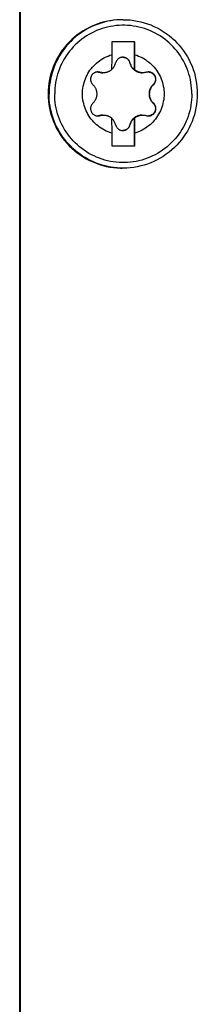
# Model space of a CAD drawing. Extents: x 0 to 594, y 0 to 420.
# Tile 40 of 105: x 280.11 to 282.03, y 351.69 to 362.31. Entities that reach past the tile are written whole.
import ezdxf

# ---------------------------------------------------------------- set-up
doc = ezdxf.new("R2010")
doc.units = 0
doc.header["$LTSCALE"] = 32.67
doc.layers.add('DATUM_AXIS', color=7, linetype='CONTINUOUS')

msp = doc.modelspace()

# ---------------------------------------------------------------- linework, layer by layer
at = {"layer": 'DATUM_AXIS', "color": 7, "linetype": 'CONTINUOUS'}
for p, q in [((280.114, 381.365), (280.114, 323.653)), ((280.121, 381.365), (280.121, 323.653)), ((281.231, 362.309), (281.221, 362.309)), ((281.107, 362.069), (281.107, 361.931)), ((281.357, 362.069), (281.107, 362.069)), ((281.352, 361.768), (281.352, 362.069)), ((281.357, 361.931), (281.357, 362.069)), ((281.356, 361.768), (281.357, 361.854)), ((281.357, 361.854), (281.357, 361.931)), ((281.106, 361.772), (281.108, 361.773)), ((281.352, 361.768), (281.356, 361.768)), ((281.106, 361.25), (281.107, 361.087)), ((281.108, 361.245), (281.106, 361.247)), ((281.352, 360.949), (281.352, 361.25)), ((281.352, 361.25), (281.356, 361.25)), ((281.356, 361.173), (281.356, 361.25)), ((281.357, 361.087), (281.356, 361.173)), ((281.107, 361.087), (281.107, 360.949)), ((281.357, 360.949), (281.357, 361.087)), ((281.107, 360.949), (281.357, 360.949)), ((281.231, 360.709), (281.221, 360.709))]:
    msp.add_line(p, q, dxfattribs=at)
at = {"layer": 'DATUM_AXIS', "color": 9, "linetype": 'CONTINUOUS'}
for p, q in [((280.98, 361.743), (280.974, 361.743)), ((281.304, 361.844), (281.302, 361.844)), ((281.56, 361.61), (281.554, 361.61)), ((281.56, 361.408), (281.554, 361.408)), ((280.98, 361.275), (280.974, 361.275)), ((281.304, 361.175), (281.302, 361.175))]:
    msp.add_line(p, q, dxfattribs=at)
at = {"layer": 'DATUM_AXIS', "color": 7, "linetype": 'CONTINUOUS'}
for points in [[(281.221, 362.309), (281.202, 362.309), (281.163, 362.307), (281.125, 362.303), (281.087, 362.298), (281.049, 362.29), (281.011, 362.281), (280.974, 362.27), (280.938, 362.257), (280.902, 362.243), (280.867, 362.226), (280.833, 362.208), (280.799, 362.189), (280.767, 362.168), (280.736, 362.145), (280.705, 362.121), (280.677, 362.095), (280.649, 362.068), (280.623, 362.04), (280.598, 362.01), (280.574, 361.979), (280.552, 361.948), (280.532, 361.915), (280.513, 361.881), (280.496, 361.846), (280.48, 361.811), (280.467, 361.775), (280.455, 361.738), (280.445, 361.701), (280.436, 361.663), (280.43, 361.625), (280.425, 361.586), (280.422, 361.548), (280.421, 361.509)], [(281.231, 362.309), (281.269, 362.308), (281.307, 362.306), (281.345, 362.301), (281.382, 362.295), (281.42, 362.287), (281.456, 362.277), (281.493, 362.265), (281.528, 362.252), (281.563, 362.237), (281.598, 362.22), (281.631, 362.202), (281.664, 362.182), (281.695, 362.161), (281.726, 362.138), (281.755, 362.114), (281.783, 362.088), (281.81, 362.061), (281.836, 362.033), (281.86, 362.004), (281.883, 361.973), (281.904, 361.942), (281.924, 361.909), (281.942, 361.876), (281.959, 361.842), (281.974, 361.807), (281.987, 361.771), (281.999, 361.735), (282.008, 361.698), (282.016, 361.661), (282.023, 361.623), (282.027, 361.585), (282.03, 361.547), (282.031, 361.509)], [(281.107, 361.087), (281.087, 361.094), (281.068, 361.101), (281.048, 361.109), (281.03, 361.119), (281.011, 361.129), (280.994, 361.14), (280.976, 361.151), (280.96, 361.164), (280.943, 361.177), (280.928, 361.191), (280.913, 361.206), (280.899, 361.222), (280.886, 361.238), (280.873, 361.254), (280.862, 361.272), (280.851, 361.29), (280.841, 361.308), (280.832, 361.327), (280.824, 361.346), (280.816, 361.366), (280.81, 361.385), (280.805, 361.406), (280.8, 361.426), (280.797, 361.447), (280.794, 361.467), (280.793, 361.488), (280.792, 361.509), (280.793, 361.53), (280.794, 361.551), (280.797, 361.572), (280.8, 361.592), (280.805, 361.613), (280.81, 361.633), (280.816, 361.653), (280.824, 361.672), (280.832, 361.692), (280.841, 361.71), (280.851, 361.729), (280.862, 361.747), (280.873, 361.764), (280.886, 361.781), (280.899, 361.797), (280.913, 361.812), (280.928, 361.827), (280.943, 361.841), (280.96, 361.855), (280.976, 361.867), (280.994, 361.879), (281.011, 361.89), (281.03, 361.9), (281.048, 361.909), (281.068, 361.917), (281.087, 361.925), (281.107, 361.931)], [(281.107, 361.931), (281.107, 361.899), (281.106, 361.768)], [(281.227, 361.904), (281.224, 361.904), (281.218, 361.904), (281.213, 361.903), (281.207, 361.902), (281.202, 361.9), (281.196, 361.898), (281.191, 361.896), (281.186, 361.893), (281.181, 361.89), (281.177, 361.886), (281.173, 361.883), (281.169, 361.879), (281.165, 361.874), (281.162, 361.87), (281.159, 361.865), (281.156, 361.86), (281.154, 361.855), (281.152, 361.849), (281.15, 361.844)], [(281.304, 361.844), (281.302, 361.849), (281.3, 361.855), (281.298, 361.86), (281.295, 361.865), (281.292, 361.87), (281.289, 361.874), (281.285, 361.879), (281.281, 361.883), (281.277, 361.886), (281.272, 361.89), (281.268, 361.893), (281.263, 361.896), (281.257, 361.898), (281.252, 361.9), (281.247, 361.902), (281.241, 361.903), (281.235, 361.904), (281.23, 361.904), (281.227, 361.904)], [(281.227, 361.904), (281.231, 361.904), (281.237, 361.903), (281.242, 361.903), (281.247, 361.901), (281.252, 361.9), (281.257, 361.898), (281.262, 361.896), (281.267, 361.893), (281.271, 361.89), (281.276, 361.887), (281.28, 361.883), (281.284, 361.879), (281.287, 361.875), (281.291, 361.87), (281.294, 361.865), (281.297, 361.86), (281.299, 361.855), (281.301, 361.85), (281.302, 361.844)], [(281.357, 361.931), (281.377, 361.925), (281.397, 361.917), (281.416, 361.909), (281.435, 361.9), (281.453, 361.89), (281.471, 361.879), (281.488, 361.867), (281.505, 361.855), (281.521, 361.841), (281.536, 361.827), (281.551, 361.812), (281.565, 361.797), (281.578, 361.781), (281.591, 361.764), (281.602, 361.747), (281.613, 361.729), (281.623, 361.71), (281.632, 361.692), (281.641, 361.672), (281.648, 361.653), (281.654, 361.633), (281.66, 361.613), (281.664, 361.592), (281.668, 361.572), (281.67, 361.551), (281.672, 361.53), (281.672, 361.509), (281.672, 361.488), (281.67, 361.467), (281.668, 361.447), (281.664, 361.426), (281.66, 361.406), (281.654, 361.385), (281.648, 361.366), (281.641, 361.346), (281.632, 361.327), (281.623, 361.308), (281.613, 361.29), (281.602, 361.272), (281.591, 361.254), (281.578, 361.238), (281.565, 361.222), (281.551, 361.206), (281.536, 361.191), (281.521, 361.177), (281.505, 361.164), (281.488, 361.151), (281.471, 361.14), (281.453, 361.129), (281.435, 361.119), (281.416, 361.109), (281.397, 361.101), (281.377, 361.094), (281.357, 361.087)], [(280.958, 361.746), (280.957, 361.746), (280.951, 361.746), (280.946, 361.745), (280.94, 361.744), (280.934, 361.743), (280.929, 361.741), (280.924, 361.738), (280.919, 361.736), (280.914, 361.733), (280.91, 361.73), (280.905, 361.726), (280.901, 361.722), (280.898, 361.718), (280.894, 361.714), (280.891, 361.709), (280.888, 361.704), (280.886, 361.699), (280.884, 361.694), (280.882, 361.689), (280.881, 361.684), (280.88, 361.678), (280.879, 361.672), (280.879, 361.667), (280.879, 361.661), (280.88, 361.656), (280.881, 361.65), (280.882, 361.644), (280.884, 361.639), (280.886, 361.634), (280.889, 361.628), (280.892, 361.623), (280.895, 361.619), (280.899, 361.614), (280.903, 361.61)], [(280.958, 361.746), (280.963, 361.745), (280.969, 361.744), (280.974, 361.743)], [(280.98, 361.743), (280.974, 361.744), (280.969, 361.745), (280.963, 361.746), (280.958, 361.746)], [(280.974, 361.743), (280.982, 361.741), (280.989, 361.739), (280.997, 361.738), (281.004, 361.738), (281.01, 361.737), (281.013, 361.737)], [(281.019, 361.737), (281.014, 361.737), (281.007, 361.738), (281.001, 361.739), (280.994, 361.74), (280.987, 361.741), (280.98, 361.743)], [(281.106, 361.768), (281.101, 361.764), (281.096, 361.761), (281.091, 361.757), (281.085, 361.754), (281.08, 361.751), (281.074, 361.749), (281.068, 361.746), (281.062, 361.744), (281.057, 361.743), (281.051, 361.741), (281.045, 361.74), (281.039, 361.739), (281.032, 361.738), (281.026, 361.738), (281.02, 361.737), (281.019, 361.737)], [(281.108, 361.773), (281.114, 361.779), (281.12, 361.785), (281.125, 361.792), (281.13, 361.798), (281.134, 361.805), (281.138, 361.813), (281.142, 361.82), (281.145, 361.828), (281.148, 361.836), (281.15, 361.844)], [(281.302, 361.844), (281.304, 361.836), (281.307, 361.829), (281.309, 361.822), (281.312, 361.815), (281.315, 361.809), (281.319, 361.804), (281.322, 361.798), (281.326, 361.793), (281.329, 361.788), (281.333, 361.784), (281.337, 361.779), (281.342, 361.775), (281.346, 361.771), (281.351, 361.768), (281.355, 361.764), (281.36, 361.761), (281.365, 361.758), (281.37, 361.755), (281.375, 361.752), (281.381, 361.749), (281.386, 361.747), (281.392, 361.745), (281.397, 361.743), (281.403, 361.742), (281.409, 361.74), (281.415, 361.739), (281.421, 361.738), (281.427, 361.738), (281.434, 361.737), (281.437, 361.737)], [(281.304, 361.844), (281.306, 361.836), (281.309, 361.828), (281.312, 361.82), (281.315, 361.813), (281.319, 361.805), (281.324, 361.798), (281.329, 361.792), (281.334, 361.785), (281.34, 361.779), (281.346, 361.773), (281.352, 361.768)], [(281.443, 361.737), (281.442, 361.737), (281.436, 361.738), (281.43, 361.738), (281.423, 361.739), (281.417, 361.74), (281.411, 361.741), (281.405, 361.743), (281.4, 361.744), (281.394, 361.746), (281.388, 361.749), (281.382, 361.751), (281.377, 361.754), (281.371, 361.757), (281.366, 361.761), (281.361, 361.764), (281.356, 361.768)], [(281.483, 361.743), (281.476, 361.741), (281.469, 361.74), (281.462, 361.739), (281.455, 361.738), (281.448, 361.737), (281.443, 361.737)], [(281.505, 361.746), (281.5, 361.746), (281.494, 361.745), (281.488, 361.744), (281.483, 361.743)], [(281.56, 361.61), (281.564, 361.614), (281.567, 361.619), (281.571, 361.623), (281.574, 361.628), (281.577, 361.634), (281.579, 361.639), (281.581, 361.644), (281.582, 361.65), (281.583, 361.656), (281.584, 361.661), (281.584, 361.667), (281.584, 361.672), (281.584, 361.678), (281.583, 361.684), (281.581, 361.689), (281.58, 361.694), (281.578, 361.699), (281.575, 361.704), (281.572, 361.709), (281.569, 361.714), (281.566, 361.718), (281.562, 361.722), (281.558, 361.726), (281.554, 361.73), (281.549, 361.733), (281.544, 361.736), (281.539, 361.738), (281.534, 361.741), (281.529, 361.743), (281.523, 361.744), (281.518, 361.745), (281.512, 361.746), (281.506, 361.746), (281.505, 361.746)], [(281.506, 361.746), (281.512, 361.745), (281.517, 361.744), (281.523, 361.743), (281.528, 361.741), (281.533, 361.739), (281.538, 361.736), (281.543, 361.733), (281.547, 361.73), (281.551, 361.727), (281.555, 361.723), (281.559, 361.72), (281.562, 361.715), (281.565, 361.711), (281.568, 361.707), (281.571, 361.702), (281.573, 361.697), (281.575, 361.692), (281.576, 361.687), (281.577, 361.682), (281.578, 361.677), (281.579, 361.671), (281.579, 361.666), (281.578, 361.66), (281.578, 361.655), (281.577, 361.65), (281.575, 361.644), (281.573, 361.639), (281.571, 361.634), (281.568, 361.628), (281.565, 361.624), (281.562, 361.619), (281.558, 361.614), (281.554, 361.61)], [(280.903, 361.61), (280.909, 361.605), (280.914, 361.599), (280.918, 361.593), (280.922, 361.588), (280.926, 361.582), (280.929, 361.576), (280.932, 361.57), (280.935, 361.565), (280.937, 361.559), (280.939, 361.553), (280.941, 361.547), (280.943, 361.541), (280.944, 361.534), (280.945, 361.528), (280.946, 361.522), (280.946, 361.516), (280.946, 361.509), (280.946, 361.503), (280.946, 361.497), (280.945, 361.49), (280.944, 361.484), (280.943, 361.478), (280.941, 361.472), (280.939, 361.466), (280.937, 361.46), (280.935, 361.454), (280.932, 361.448), (280.929, 361.442), (280.926, 361.436), (280.922, 361.431), (280.918, 361.425), (280.914, 361.419), (280.909, 361.414), (280.903, 361.408)], [(281.554, 361.61), (281.548, 361.605), (281.543, 361.599), (281.539, 361.594), (281.535, 361.588), (281.531, 361.583), (281.528, 361.577), (281.525, 361.572), (281.522, 361.566), (281.52, 361.561), (281.518, 361.555), (281.516, 361.549), (281.514, 361.544), (281.513, 361.538), (281.512, 361.532), (281.511, 361.527), (281.51, 361.521), (281.51, 361.515), (281.51, 361.509)], [(281.56, 361.408), (281.554, 361.414), (281.549, 361.419), (281.544, 361.425), (281.54, 361.431), (281.537, 361.436), (281.533, 361.442), (281.53, 361.448), (281.528, 361.454), (281.525, 361.46), (281.523, 361.466), (281.521, 361.472), (281.52, 361.478), (281.518, 361.484), (281.517, 361.49), (281.517, 361.497), (281.516, 361.503), (281.516, 361.509), (281.516, 361.516), (281.517, 361.522), (281.517, 361.528), (281.518, 361.534), (281.52, 361.541), (281.521, 361.547), (281.523, 361.553), (281.525, 361.559), (281.528, 361.565), (281.53, 361.57), (281.533, 361.576), (281.537, 361.582), (281.54, 361.588), (281.544, 361.593), (281.549, 361.599), (281.554, 361.605), (281.56, 361.61)], [(280.421, 361.509), (280.422, 361.471), (280.425, 361.432), (280.43, 361.394), (280.436, 361.356), (280.445, 361.318), (280.455, 361.28), (280.467, 361.244), (280.48, 361.208), (280.496, 361.172), (280.513, 361.137), (280.532, 361.104), (280.552, 361.071), (280.574, 361.039), (280.598, 361.008), (280.623, 360.979), (280.649, 360.95), (280.677, 360.923), (280.705, 360.898), (280.736, 360.874), (280.767, 360.851), (280.799, 360.83), (280.833, 360.81), (280.867, 360.792), (280.902, 360.776), (280.938, 360.761), (280.974, 360.748), (281.011, 360.737), (281.049, 360.728), (281.087, 360.721), (281.125, 360.715), (281.163, 360.711), (281.202, 360.709), (281.221, 360.709)], [(282.031, 361.509), (282.03, 361.471), (282.027, 361.433), (282.023, 361.395), (282.016, 361.358), (282.008, 361.321), (281.999, 361.284), (281.987, 361.248), (281.974, 361.212), (281.959, 361.177), (281.942, 361.143), (281.924, 361.109), (281.904, 361.077), (281.883, 361.045), (281.86, 361.015), (281.836, 360.985), (281.81, 360.957), (281.783, 360.93), (281.755, 360.905), (281.726, 360.88), (281.695, 360.858), (281.664, 360.836), (281.631, 360.816), (281.598, 360.798), (281.563, 360.782), (281.528, 360.767), (281.493, 360.753), (281.456, 360.742), (281.42, 360.732), (281.382, 360.724), (281.345, 360.717), (281.307, 360.713), (281.269, 360.71), (281.231, 360.709)], [(281.51, 361.509), (281.51, 361.503), (281.51, 361.498), (281.511, 361.492), (281.512, 361.486), (281.513, 361.48), (281.514, 361.475), (281.516, 361.469), (281.518, 361.463), (281.52, 361.458), (281.522, 361.452), (281.525, 361.447), (281.528, 361.441), (281.531, 361.436), (281.535, 361.43), (281.539, 361.425), (281.543, 361.419), (281.548, 361.414), (281.554, 361.408)], [(280.903, 361.408), (280.899, 361.404), (280.895, 361.4), (280.892, 361.395), (280.889, 361.39), (280.886, 361.385), (280.884, 361.379), (280.882, 361.374), (280.881, 361.368), (280.88, 361.363), (280.879, 361.357), (280.879, 361.352), (280.879, 361.346), (280.88, 361.34), (280.881, 361.335), (280.882, 361.33), (280.884, 361.324), (280.886, 361.319), (280.888, 361.314), (280.891, 361.309), (280.894, 361.305), (280.898, 361.3), (280.901, 361.296), (280.905, 361.292), (280.91, 361.289), (280.914, 361.286), (280.919, 361.283), (280.924, 361.28), (280.929, 361.278), (280.934, 361.276), (280.94, 361.274), (280.946, 361.273), (280.951, 361.272), (280.957, 361.272), (280.958, 361.272)], [(281.505, 361.272), (281.506, 361.272), (281.512, 361.272), (281.518, 361.273), (281.523, 361.274), (281.529, 361.276), (281.534, 361.278), (281.539, 361.28), (281.544, 361.283), (281.549, 361.286), (281.554, 361.289), (281.558, 361.292), (281.562, 361.296), (281.566, 361.3), (281.569, 361.305), (281.572, 361.309), (281.575, 361.314), (281.578, 361.319), (281.58, 361.324), (281.581, 361.33), (281.583, 361.335), (281.584, 361.34), (281.584, 361.346), (281.584, 361.352), (281.584, 361.357), (281.583, 361.363), (281.582, 361.368), (281.581, 361.374), (281.579, 361.379), (281.577, 361.385), (281.574, 361.39), (281.571, 361.395), (281.567, 361.4), (281.564, 361.404), (281.56, 361.408)], [(281.554, 361.408), (281.558, 361.404), (281.562, 361.4), (281.565, 361.395), (281.568, 361.39), (281.571, 361.385), (281.573, 361.38), (281.575, 361.374), (281.577, 361.369), (281.578, 361.363), (281.578, 361.358), (281.579, 361.353), (281.579, 361.347), (281.578, 361.342), (281.577, 361.336), (281.576, 361.331), (281.575, 361.326), (281.573, 361.321), (281.571, 361.316), (281.568, 361.312), (281.565, 361.307), (281.562, 361.303), (281.559, 361.299), (281.555, 361.295), (281.551, 361.291), (281.547, 361.288), (281.543, 361.285), (281.538, 361.282), (281.533, 361.28), (281.528, 361.277), (281.523, 361.276), (281.517, 361.274), (281.512, 361.273), (281.506, 361.272)], [(280.974, 361.275), (280.969, 361.274), (280.963, 361.273), (280.957, 361.272)], [(280.958, 361.272), (280.963, 361.272), (280.969, 361.273), (280.974, 361.274), (280.98, 361.275)], [(281.013, 361.281), (281.01, 361.281), (281.004, 361.281), (280.997, 361.28), (280.989, 361.279), (280.982, 361.277), (280.974, 361.275)], [(280.98, 361.275), (280.987, 361.277), (280.994, 361.279), (281.001, 361.28), (281.007, 361.281), (281.014, 361.281), (281.019, 361.281)], [(281.019, 361.281), (281.02, 361.281), (281.027, 361.281), (281.033, 361.28), (281.039, 361.28), (281.045, 361.279), (281.051, 361.277), (281.057, 361.276), (281.063, 361.274), (281.068, 361.272), (281.074, 361.27), (281.08, 361.267), (281.085, 361.264), (281.091, 361.261), (281.096, 361.258), (281.101, 361.254), (281.106, 361.25)], [(281.15, 361.175), (281.148, 361.183), (281.145, 361.19), (281.142, 361.198), (281.138, 361.206), (281.134, 361.213), (281.13, 361.22), (281.125, 361.227), (281.12, 361.233), (281.114, 361.239), (281.108, 361.245)], [(281.437, 361.281), (281.434, 361.281), (281.427, 361.281), (281.421, 361.28), (281.415, 361.279), (281.409, 361.278), (281.403, 361.277), (281.397, 361.275), (281.392, 361.273), (281.386, 361.271), (281.381, 361.269), (281.375, 361.267), (281.37, 361.264), (281.365, 361.261), (281.36, 361.258), (281.355, 361.254), (281.351, 361.251), (281.346, 361.247), (281.342, 361.243), (281.337, 361.239), (281.333, 361.235), (281.329, 361.23), (281.326, 361.225), (281.322, 361.22), (281.319, 361.215), (281.315, 361.209), (281.312, 361.203), (281.309, 361.197), (281.307, 361.19), (281.304, 361.182), (281.302, 361.175)], [(281.352, 361.25), (281.346, 361.245), (281.34, 361.239), (281.334, 361.233), (281.329, 361.227), (281.324, 361.22), (281.319, 361.213), (281.315, 361.206), (281.312, 361.198), (281.309, 361.19), (281.306, 361.183), (281.304, 361.175)], [(281.356, 361.25), (281.361, 361.254), (281.366, 361.258), (281.371, 361.261), (281.377, 361.264), (281.382, 361.267), (281.388, 361.27), (281.394, 361.272), (281.4, 361.274), (281.406, 361.276), (281.412, 361.277), (281.418, 361.279), (281.424, 361.28), (281.43, 361.28), (281.436, 361.281), (281.442, 361.281), (281.443, 361.281)], [(281.443, 361.281), (281.449, 361.281), (281.455, 361.281), (281.462, 361.28), (281.469, 361.279), (281.476, 361.277), (281.483, 361.275)], [(281.483, 361.275), (281.488, 361.274), (281.494, 361.273), (281.5, 361.272), (281.505, 361.272)], [(281.15, 361.175), (281.152, 361.169), (281.154, 361.164), (281.156, 361.159), (281.159, 361.154), (281.162, 361.149), (281.165, 361.144), (281.169, 361.14), (281.173, 361.136), (281.177, 361.132), (281.181, 361.129), (281.186, 361.125), (281.191, 361.123), (281.196, 361.12), (281.202, 361.118), (281.207, 361.117), (281.213, 361.115), (281.218, 361.115), (281.224, 361.114), (281.227, 361.114)], [(281.302, 361.175), (281.301, 361.169), (281.299, 361.163), (281.297, 361.158), (281.294, 361.153), (281.291, 361.148), (281.287, 361.144), (281.284, 361.139), (281.28, 361.135), (281.276, 361.132), (281.271, 361.128), (281.267, 361.125), (281.262, 361.123), (281.257, 361.121), (281.252, 361.119), (281.247, 361.117), (281.242, 361.116), (281.237, 361.115), (281.231, 361.114), (281.227, 361.114)], [(281.227, 361.114), (281.23, 361.114), (281.235, 361.115), (281.241, 361.115), (281.247, 361.117), (281.252, 361.118), (281.257, 361.12), (281.263, 361.123), (281.268, 361.125), (281.272, 361.129), (281.277, 361.132), (281.281, 361.136), (281.285, 361.14), (281.289, 361.144), (281.292, 361.149), (281.295, 361.154), (281.298, 361.159), (281.3, 361.164), (281.302, 361.169), (281.304, 361.175)]]:
    msp.add_lwpolyline(points, dxfattribs=at)
at = {"layer": 'DATUM_AXIS', "color": 9, "linetype": 'CONTINUOUS'}
for points in [[(281.231, 362.309), (281.198, 362.309), (281.165, 362.306), (281.132, 362.303), (281.099, 362.298), (281.067, 362.292), (281.035, 362.285), (281.003, 362.276), (280.971, 362.266), (280.94, 362.254), (280.91, 362.242), (280.88, 362.228), (280.85, 362.213), (280.822, 362.196), (280.794, 362.179), (280.766, 362.16), (280.74, 362.141), (280.714, 362.12), (280.689, 362.098), (280.665, 362.075), (280.643, 362.051), (280.621, 362.026), (280.6, 362.001), (280.58, 361.974), (280.561, 361.947), (280.544, 361.919), (280.528, 361.89), (280.512, 361.861), (280.499, 361.831), (280.486, 361.8), (280.475, 361.769), (280.464, 361.737), (280.456, 361.706), (280.448, 361.673), (280.442, 361.641), (280.437, 361.608), (280.434, 361.575), (280.432, 361.542), (280.431, 361.509)], [(281.972, 361.509), (281.971, 361.54), (281.969, 361.571), (281.966, 361.601), (281.962, 361.632), (281.956, 361.663), (281.949, 361.693), (281.941, 361.723), (281.931, 361.752), (281.92, 361.781), (281.908, 361.81), (281.895, 361.838), (281.881, 361.865), (281.865, 361.892), (281.849, 361.918), (281.831, 361.944), (281.812, 361.969), (281.792, 361.993), (281.772, 362.016), (281.75, 362.038), (281.727, 362.059), (281.704, 362.079), (281.68, 362.099), (281.655, 362.117), (281.629, 362.134), (281.602, 362.15), (281.575, 362.165), (281.547, 362.179), (281.519, 362.191), (281.49, 362.203), (281.461, 362.213), (281.431, 362.222), (281.401, 362.23), (281.371, 362.236), (281.34, 362.241), (281.309, 362.245), (281.279, 362.248), (281.248, 362.249), (281.217, 362.249), (281.186, 362.248), (281.155, 362.245), (281.124, 362.241), (281.093, 362.236), (281.063, 362.23), (281.033, 362.222), (281.003, 362.213), (280.974, 362.203), (280.945, 362.191), (280.917, 362.179), (280.889, 362.165), (280.862, 362.15), (280.835, 362.134), (280.81, 362.117), (280.785, 362.099), (280.76, 362.079), (280.737, 362.059), (280.714, 362.038), (280.693, 362.016), (280.672, 361.993), (280.652, 361.969), (280.633, 361.944), (280.616, 361.918), (280.599, 361.892), (280.584, 361.865), (280.569, 361.838), (280.556, 361.81), (280.544, 361.781), (280.533, 361.752), (280.524, 361.723), (280.515, 361.693), (280.508, 361.663), (280.502, 361.632), (280.498, 361.601), (280.495, 361.571), (280.493, 361.54), (280.492, 361.509)], [(281.231, 360.709), (281.198, 360.71), (281.165, 360.712), (281.132, 360.715), (281.099, 360.72), (281.067, 360.726), (281.035, 360.734), (281.003, 360.742), (280.971, 360.753), (280.94, 360.764), (280.91, 360.777), (280.88, 360.79), (280.85, 360.806), (280.822, 360.822), (280.794, 360.839), (280.766, 360.858), (280.74, 360.878), (280.714, 360.899), (280.689, 360.921), (280.665, 360.944), (280.643, 360.967), (280.621, 360.992), (280.6, 361.018), (280.58, 361.044), (280.561, 361.072), (280.544, 361.1), (280.528, 361.128), (280.512, 361.158), (280.499, 361.188), (280.486, 361.218), (280.475, 361.249), (280.464, 361.281), (280.456, 361.313), (280.448, 361.345), (280.442, 361.378), (280.437, 361.41), (280.434, 361.443), (280.432, 361.476), (280.431, 361.509)], [(281.972, 361.509), (281.971, 361.478), (281.969, 361.448), (281.966, 361.417), (281.962, 361.386), (281.956, 361.356), (281.949, 361.326), (281.941, 361.296), (281.931, 361.266), (281.92, 361.237), (281.908, 361.209), (281.895, 361.181), (281.881, 361.153), (281.865, 361.126), (281.849, 361.1), (281.831, 361.075), (281.812, 361.05), (281.792, 361.026), (281.772, 361.003), (281.75, 360.981), (281.727, 360.959), (281.704, 360.939), (281.68, 360.92), (281.655, 360.902), (281.629, 360.885), (281.602, 360.868), (281.575, 360.853), (281.547, 360.84), (281.519, 360.827), (281.49, 360.816), (281.461, 360.805), (281.431, 360.796), (281.401, 360.789), (281.371, 360.782), (281.34, 360.777), (281.309, 360.773), (281.279, 360.771), (281.248, 360.769), (281.217, 360.769), (281.186, 360.771), (281.155, 360.773), (281.124, 360.777), (281.093, 360.782), (281.063, 360.789), (281.033, 360.796), (281.003, 360.805), (280.974, 360.816), (280.945, 360.827), (280.917, 360.84), (280.889, 360.853), (280.862, 360.868), (280.835, 360.885), (280.81, 360.902), (280.785, 360.92), (280.76, 360.939), (280.737, 360.959), (280.714, 360.981), (280.693, 361.003), (280.672, 361.026), (280.652, 361.05), (280.633, 361.075), (280.616, 361.1), (280.599, 361.126), (280.584, 361.153), (280.569, 361.181), (280.556, 361.209), (280.544, 361.237), (280.533, 361.266), (280.524, 361.296), (280.515, 361.326), (280.508, 361.356), (280.502, 361.386), (280.498, 361.417), (280.495, 361.448), (280.493, 361.478), (280.492, 361.509)]]:
    msp.add_lwpolyline(points, dxfattribs=at)

doc.saveas('drawing.dxf')
